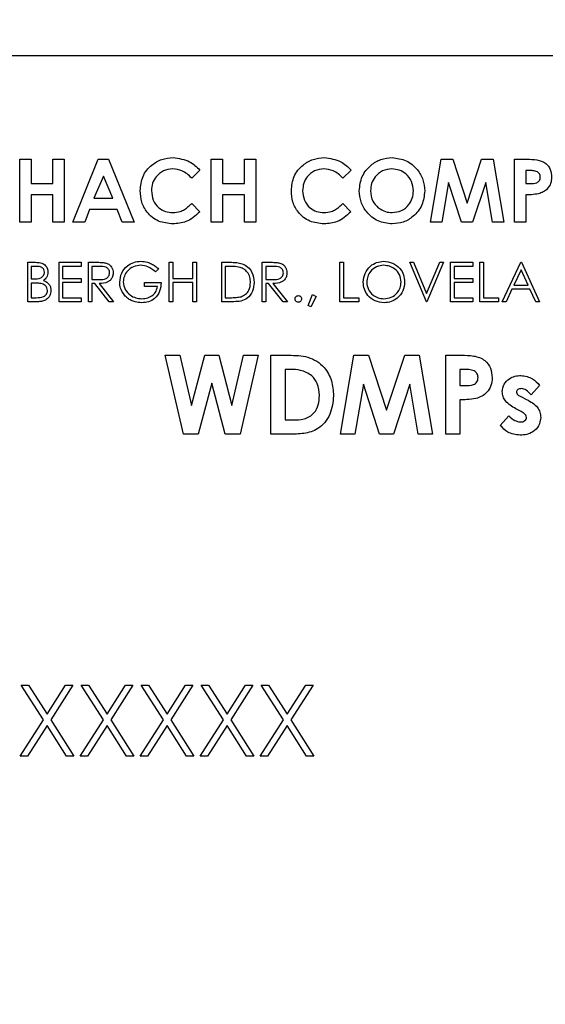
# Model space of a CAD drawing. Header units: inches. Extents: x 0.6 to 33.8, y 0 to 21.7.
# Tile 37 of 172: x 11.218 to 11.392, y 16.188 to 16.513. Entities that reach past the tile are written whole.
import ezdxf

# ---------------------------------------------------------------- set-up
doc = ezdxf.new("R2010")
doc.units = ezdxf.units.IN
doc.header["$MEASUREMENT"] = 0
doc.layers.add('FORMAT', color=7, linetype='Continuous')
doc.styles.add('SLDTEXTSTYLE3', font='TXT', dxfattribs={"width": 0.75})
doc.dimstyles.new('SLDDIMSTYLE0', dxfattribs={"dimtxt": 0.125, "dimasz": 0.13, "dimexe": 0, "dimexo": 0.0625, "dimgap": 0.03125, "dimtad": 0, "dimtih": 1, "dimtoh": 1, "dimdec": 1, "dimlfac": 4, "dimrnd": 1e-09, "dimzin": 12, "dimdsep": 46, "dimtxsty": 'SLDTEXTSTYLE3', "dimsah": 1, "dimcen": 0.09, "dimadec": 0, "dimazin": 3, "dimtfac": 1, "dimtdec": 1, "dimtofl": 0, "dimtmove": 0, "dimatfit": 3, "dimfxl": 1, "dimfrac": 2, "dimtolj": 1, "dimtzin": 12, "dimarcsym": 0})

# ---------------------------------------------------------------- blocks, each defined once
blk = doc.blocks.new('_D_3')
at = {"layer": 'FORMAT'}
for p, q in [((5.99027, 17.00098), (3.34158, 17.00098)), ((3.46658, 17.00098), (3.46658, 10.7356)), ((3.28186, 10.71021), (3.24378, 10.71021)), ((3.24378, 10.71021), (3.24378, 10.51177)), ((3.65131, 10.71021), (3.68939, 10.71021)), ((3.68939, 10.71021), (3.68939, 10.51177)), ((3.24378, 10.51177), (3.28186, 10.51177)), ((3.68939, 10.51177), (3.65131, 10.51177)), ((3.46658, 4.05937), (3.46658, 10.32475)), ((13.00303, 4.05937), (3.34158, 4.05937))]:
    blk.add_line(p, q, dxfattribs=at)
for points in [[(3.46658, 17.00098), (3.44658, 16.87098), (3.48658, 16.87098)], [(3.46658, 4.05937), (3.48658, 4.18937), (3.44658, 4.18937)]]:
    blk.add_solid(points, dxfattribs=at)
at = {"layer": 'FORMAT', "char_height": 0.125, "attachment_point": 1, "style": 'SLDTEXTSTYLE3'}
for s, insert in [('1315', (3.28186, 10.67291)), ('51.8', (3.30495, 10.48588))]:
    blk.add_mtext(s, dxfattribs=dict(at, insert=insert))

msp = doc.modelspace()

# ---------------------------------------------------------------- linework, layer by layer
at = {"color": 7, "linetype": 'Continuous'}
for p, q in [((11.53581, 16.50098), (10.99081, 16.50098)), ((11.21822, 16.44598), (11.21822, 16.46681)), ((11.21822, 16.46681), (11.22196, 16.46681)), ((11.22196, 16.46681), (11.22196, 16.4588)), ((11.22917, 16.4588), (11.22917, 16.46681)), ((11.22917, 16.46681), (11.23291, 16.46681)), ((11.23291, 16.46681), (11.23291, 16.44598)), ((11.23571, 16.44598), (11.24413, 16.46681)), ((11.24413, 16.46681), (11.2476, 16.46681)), ((11.2476, 16.46681), (11.25601, 16.44598)), ((11.28152, 16.46681), (11.28526, 16.46681)), ((11.28152, 16.44598), (11.28152, 16.46681)), ((11.28526, 16.46681), (11.28526, 16.4588)), ((11.29247, 16.4588), (11.29247, 16.46681)), ((11.29247, 16.46681), (11.29621, 16.46681)), ((11.29621, 16.46681), (11.29621, 16.44598)), ((11.3539, 16.44598), (11.35742, 16.46681)), ((11.35742, 16.46681), (11.3613, 16.46681)), ((11.3613, 16.46681), (11.36605, 16.45228)), ((11.36605, 16.45228), (11.37084, 16.46681)), ((11.37084, 16.46681), (11.37468, 16.46681)), ((11.37468, 16.46681), (11.37821, 16.44598)), ((11.38168, 16.46681), (11.38585, 16.46681)), ((11.38168, 16.44598), (11.38168, 16.46681)), ((11.27778, 16.4632), (11.27504, 16.46058)), ((11.32773, 16.4632), (11.32498, 16.46058)), ((11.3866, 16.46307), (11.38542, 16.46307)), ((11.38542, 16.46307), (11.38542, 16.4588)), ((11.22196, 16.4588), (11.22917, 16.4588)), ((11.24586, 16.46122), (11.24274, 16.45399)), ((11.24898, 16.45399), (11.24586, 16.46122)), ((11.28526, 16.4588), (11.29247, 16.4588)), ((11.35991, 16.45914), (11.35769, 16.44598)), ((11.36422, 16.44598), (11.35991, 16.45914)), ((11.3722, 16.45914), (11.36787, 16.44598)), ((11.37442, 16.44598), (11.3722, 16.45914)), ((11.38542, 16.4588), (11.38674, 16.4588)), ((11.22917, 16.45506), (11.22196, 16.45506)), ((11.22196, 16.45506), (11.22196, 16.44598)), ((11.22917, 16.44598), (11.22917, 16.45506)), ((11.28526, 16.45506), (11.28526, 16.44598)), ((11.29247, 16.45506), (11.28526, 16.45506)), ((11.29247, 16.44598), (11.29247, 16.45506)), ((11.38542, 16.45506), (11.38542, 16.44598)), ((11.24274, 16.45399), (11.24898, 16.45399)), ((11.27504, 16.45221), (11.2777, 16.44942)), ((11.32498, 16.45221), (11.32764, 16.44942)), ((11.24132, 16.45025), (11.2397, 16.44598)), ((11.2504, 16.45025), (11.24132, 16.45025)), ((11.25202, 16.44598), (11.2504, 16.45025)), ((11.22196, 16.44598), (11.21822, 16.44598)), ((11.23291, 16.44598), (11.22917, 16.44598)), ((11.2397, 16.44598), (11.23571, 16.44598)), ((11.25601, 16.44598), (11.25202, 16.44598)), ((11.28526, 16.44598), (11.28152, 16.44598)), ((11.29621, 16.44598), (11.29247, 16.44598)), ((11.35769, 16.44598), (11.3539, 16.44598)), ((11.36787, 16.44598), (11.36422, 16.44598)), ((11.37821, 16.44598), (11.37442, 16.44598)), ((11.38542, 16.44598), (11.38168, 16.44598)), ((11.22087, 16.43275), (11.22341, 16.43275)), ((11.22087, 16.41973), (11.22087, 16.43275)), ((11.23122, 16.43275), (11.23856, 16.43275)), ((11.23122, 16.41973), (11.23122, 16.43275)), ((11.23856, 16.43275), (11.23856, 16.43141)), ((11.2409, 16.43275), (11.24351, 16.43275)), ((11.2409, 16.41973), (11.2409, 16.43275)), ((11.26761, 16.43275), (11.26878, 16.43275)), ((11.26761, 16.41973), (11.26761, 16.43275)), ((11.26878, 16.43275), (11.26878, 16.42741)), ((11.27546, 16.42741), (11.27546, 16.43275)), ((11.27546, 16.43275), (11.27662, 16.43275)), ((11.27662, 16.43275), (11.27662, 16.41973)), ((11.28497, 16.41973), (11.28497, 16.43275)), ((11.28497, 16.43275), (11.2876, 16.43275)), ((11.29833, 16.41973), (11.29833, 16.43275)), ((11.29833, 16.43275), (11.30093, 16.43275)), ((11.32403, 16.43275), (11.3252, 16.43275)), ((11.32403, 16.41973), (11.32403, 16.43275)), ((11.3252, 16.43275), (11.3252, 16.42106)), ((11.34707, 16.43275), (11.34832, 16.43275)), ((11.35258, 16.41973), (11.34707, 16.43275)), ((11.34832, 16.43275), (11.35266, 16.42249)), ((11.35266, 16.42249), (11.357, 16.43275)), ((11.35825, 16.43275), (11.35275, 16.41973)), ((11.357, 16.43275), (11.35825, 16.43275)), ((11.36059, 16.43275), (11.36794, 16.43275)), ((11.36059, 16.41973), (11.36059, 16.43275)), ((11.36794, 16.43275), (11.36794, 16.43141)), ((11.37027, 16.43275), (11.37144, 16.43275)), ((11.37027, 16.41973), (11.37027, 16.43275)), ((11.37144, 16.43275), (11.37144, 16.42106)), ((11.37762, 16.41973), (11.3838, 16.43275)), ((11.3838, 16.43275), (11.38396, 16.43275)), ((11.38396, 16.43275), (11.38997, 16.41973)), ((11.22362, 16.43141), (11.22204, 16.43141)), ((11.22204, 16.43141), (11.22204, 16.42724)), ((11.23856, 16.43141), (11.23239, 16.43141)), ((11.23239, 16.43141), (11.23239, 16.42741)), ((11.24451, 16.43141), (11.24207, 16.43141)), ((11.24207, 16.43141), (11.24207, 16.42707)), ((11.2641, 16.43053), (11.2631, 16.42958)), ((11.28705, 16.43141), (11.28614, 16.43141)), ((11.28614, 16.43141), (11.28614, 16.42106)), ((11.29949, 16.43141), (11.29949, 16.42707)), ((11.30194, 16.43141), (11.29949, 16.43141)), ((11.36794, 16.43141), (11.36176, 16.43141)), ((11.36176, 16.43141), (11.36176, 16.42741)), ((11.38387, 16.43021), (11.38151, 16.42524)), ((11.38616, 16.42524), (11.38387, 16.43021)), ((11.22204, 16.42724), (11.22282, 16.42724)), ((11.22204, 16.4259), (11.22204, 16.42106)), ((11.22281, 16.4259), (11.22204, 16.4259)), ((11.23239, 16.42741), (11.23856, 16.42741)), ((11.23856, 16.42607), (11.23239, 16.42607)), ((11.23239, 16.42607), (11.23239, 16.42106)), ((11.23856, 16.42741), (11.23856, 16.42607)), ((11.24207, 16.42707), (11.24445, 16.42706)), ((11.24302, 16.42574), (11.24207, 16.42574)), ((11.24207, 16.42574), (11.24207, 16.41973)), ((11.2478, 16.41973), (11.24302, 16.42574)), ((11.24446, 16.42574), (11.24925, 16.41973)), ((11.25943, 16.42474), (11.25943, 16.42607)), ((11.25943, 16.42607), (11.26494, 16.42607)), ((11.26878, 16.42741), (11.27546, 16.42741)), ((11.27546, 16.42607), (11.26878, 16.42607)), ((11.26878, 16.42607), (11.26878, 16.41973)), ((11.27546, 16.41973), (11.27546, 16.42607)), ((11.29949, 16.42707), (11.30188, 16.42706)), ((11.30044, 16.42574), (11.29949, 16.42574)), ((11.29949, 16.42574), (11.29949, 16.41973)), ((11.30523, 16.41973), (11.30044, 16.42574)), ((11.30189, 16.42574), (11.30667, 16.41973)), ((11.36176, 16.42741), (11.36794, 16.42741)), ((11.36794, 16.42607), (11.36176, 16.42607)), ((11.36176, 16.42607), (11.36176, 16.42106)), ((11.36794, 16.42741), (11.36794, 16.42607)), ((11.26377, 16.42474), (11.25943, 16.42474)), ((11.38087, 16.4239), (11.37889, 16.41973)), ((11.38678, 16.4239), (11.38087, 16.4239)), ((11.38151, 16.42524), (11.38616, 16.42524)), ((11.3887, 16.41973), (11.38678, 16.4239)), ((11.22439, 16.41973), (11.22087, 16.41973)), ((11.22204, 16.42106), (11.2237, 16.42106)), ((11.23856, 16.41973), (11.23122, 16.41973)), ((11.23239, 16.42106), (11.23856, 16.42106)), ((11.23856, 16.42106), (11.23856, 16.41973)), ((11.24207, 16.41973), (11.2409, 16.41973)), ((11.24925, 16.41973), (11.2478, 16.41973)), ((11.26878, 16.41973), (11.26761, 16.41973)), ((11.27662, 16.41973), (11.27546, 16.41973)), ((11.28901, 16.41973), (11.28497, 16.41973)), ((11.28614, 16.42106), (11.28763, 16.42106)), ((11.29949, 16.41973), (11.29833, 16.41973)), ((11.30667, 16.41973), (11.30523, 16.41973)), ((11.31352, 16.41844), (11.31499, 16.42207)), ((11.31619, 16.42149), (11.31439, 16.41806)), ((11.31499, 16.42207), (11.31619, 16.42149)), ((11.33021, 16.41973), (11.32403, 16.41973)), ((11.3252, 16.42106), (11.33021, 16.42106)), ((11.33021, 16.42106), (11.33021, 16.41973)), ((11.35275, 16.41973), (11.35258, 16.41973)), ((11.36794, 16.41973), (11.36059, 16.41973)), ((11.36176, 16.42106), (11.36794, 16.42106)), ((11.36794, 16.42106), (11.36794, 16.41973)), ((11.37645, 16.41973), (11.37027, 16.41973)), ((11.37144, 16.42106), (11.37645, 16.42106)), ((11.37645, 16.42106), (11.37645, 16.41973)), ((11.37889, 16.41973), (11.37762, 16.41973)), ((11.38997, 16.41973), (11.3887, 16.41973)), ((11.31439, 16.41806), (11.31352, 16.41844)), ((11.27235, 16.37598), (11.26631, 16.40202)), ((11.26631, 16.40202), (11.27114, 16.40202)), ((11.27114, 16.40202), (11.27499, 16.38539)), ((11.27499, 16.38539), (11.27941, 16.40202)), ((11.27941, 16.40202), (11.28396, 16.40202)), ((11.28396, 16.40202), (11.28835, 16.38539)), ((11.28835, 16.38539), (11.29219, 16.40202)), ((11.29703, 16.40202), (11.291, 16.37598)), ((11.29219, 16.40202), (11.29703, 16.40202)), ((11.3012, 16.40202), (11.30709, 16.40202)), ((11.3012, 16.37598), (11.3012, 16.40202)), ((11.32424, 16.37598), (11.32864, 16.40202)), ((11.32864, 16.40202), (11.33349, 16.40202)), ((11.33349, 16.40202), (11.33943, 16.38386)), ((11.33943, 16.38386), (11.34541, 16.40202)), ((11.34541, 16.40202), (11.35022, 16.40202)), ((11.35022, 16.40202), (11.35462, 16.37598)), ((11.35896, 16.40202), (11.36418, 16.40202)), ((11.35896, 16.37598), (11.35896, 16.40202)), ((11.30766, 16.39735), (11.30588, 16.39735)), ((11.30588, 16.39735), (11.30588, 16.38065)), ((11.36511, 16.39735), (11.36364, 16.39735)), ((11.36364, 16.39735), (11.36364, 16.392)), ((11.28167, 16.39281), (11.2772, 16.37598)), ((11.28612, 16.37598), (11.28167, 16.39281)), ((11.33175, 16.39243), (11.32898, 16.37598)), ((11.33714, 16.37598), (11.33175, 16.39243)), ((11.34711, 16.39243), (11.3417, 16.37598)), ((11.34989, 16.37598), (11.34711, 16.39243)), ((11.36364, 16.392), (11.36529, 16.392)), ((11.39001, 16.39207), (11.38715, 16.389)), ((11.36364, 16.38733), (11.36364, 16.37598)), ((11.38399, 16.38828), (11.38568, 16.38742)), ((11.38366, 16.38355), (11.38211, 16.38434)), ((11.30588, 16.38065), (11.30832, 16.38065)), ((11.37699, 16.37884), (11.37982, 16.38199)), ((11.2772, 16.37598), (11.27235, 16.37598)), ((11.291, 16.37598), (11.28612, 16.37598)), ((11.30718, 16.37598), (11.3012, 16.37598)), ((11.32898, 16.37598), (11.32424, 16.37598)), ((11.3417, 16.37598), (11.33714, 16.37598)), ((11.35462, 16.37598), (11.34989, 16.37598)), ((11.36364, 16.37598), (11.35896, 16.37598)), ((11.21867, 16.29301), (11.2211, 16.29301)), ((11.22602, 16.28153), (11.21867, 16.29301)), ((11.2211, 16.29301), (11.22723, 16.28342)), ((11.22723, 16.28342), (11.23337, 16.29301)), ((11.2358, 16.29301), (11.22845, 16.28153)), ((11.23337, 16.29301), (11.2358, 16.29301)), ((11.2385, 16.29301), (11.24093, 16.29301)), ((11.24585, 16.28153), (11.2385, 16.29301)), ((11.24093, 16.29301), (11.24706, 16.28342)), ((11.24706, 16.28342), (11.2532, 16.29301)), ((11.25563, 16.29301), (11.24828, 16.28153)), ((11.2532, 16.29301), (11.25563, 16.29301)), ((11.25833, 16.29301), (11.26076, 16.29301)), ((11.26568, 16.28153), (11.25833, 16.29301)), ((11.26076, 16.29301), (11.2669, 16.28342)), ((11.2669, 16.28342), (11.27303, 16.29301)), ((11.27546, 16.29301), (11.26811, 16.28153)), ((11.27303, 16.29301), (11.27546, 16.29301)), ((11.27816, 16.29301), (11.28059, 16.29301)), ((11.28552, 16.28153), (11.27816, 16.29301)), ((11.28059, 16.29301), (11.28673, 16.28342)), ((11.28673, 16.28342), (11.29286, 16.29301)), ((11.29529, 16.29301), (11.28794, 16.28153)), ((11.29286, 16.29301), (11.29529, 16.29301)), ((11.29799, 16.29301), (11.30042, 16.29301)), ((11.30535, 16.28153), (11.29799, 16.29301)), ((11.30042, 16.29301), (11.30656, 16.28342)), ((11.30656, 16.28342), (11.3127, 16.29301)), ((11.31512, 16.29301), (11.30777, 16.28153)), ((11.3127, 16.29301), (11.31512, 16.29301)), ((11.21837, 16.26957), (11.22602, 16.28153)), ((11.22723, 16.27963), (11.22079, 16.26957)), ((11.23367, 16.26957), (11.22723, 16.27963)), ((11.22845, 16.28153), (11.2361, 16.26957)), ((11.2382, 16.26957), (11.24585, 16.28153)), ((11.24706, 16.27963), (11.24063, 16.26957)), ((11.2535, 16.26957), (11.24706, 16.27963)), ((11.24828, 16.28153), (11.25593, 16.26957)), ((11.25803, 16.26957), (11.26568, 16.28153)), ((11.2669, 16.27963), (11.26046, 16.26957)), ((11.27333, 16.26957), (11.2669, 16.27963)), ((11.26811, 16.28153), (11.27576, 16.26957)), ((11.27786, 16.26957), (11.28552, 16.28153)), ((11.28673, 16.27963), (11.28029, 16.26957)), ((11.29316, 16.26957), (11.28673, 16.27963)), ((11.28794, 16.28153), (11.29559, 16.26957)), ((11.29769, 16.26957), (11.30535, 16.28153)), ((11.30656, 16.27963), (11.30012, 16.26957)), ((11.313, 16.26957), (11.30656, 16.27963)), ((11.30777, 16.28153), (11.31542, 16.26957)), ((11.22079, 16.26957), (11.21837, 16.26957)), ((11.2361, 16.26957), (11.23367, 16.26957)), ((11.24063, 16.26957), (11.2382, 16.26957)), ((11.25593, 16.26957), (11.2535, 16.26957)), ((11.26046, 16.26957), (11.25803, 16.26957)), ((11.27576, 16.26957), (11.27333, 16.26957)), ((11.28029, 16.26957), (11.27786, 16.26957)), ((11.29559, 16.26957), (11.29316, 16.26957)), ((11.30012, 16.26957), (11.29769, 16.26957)), ((11.31542, 16.26957), (11.313, 16.26957))]:
    msp.add_line(p, q, dxfattribs=at)
for points, knots in [([(11.25801, 16.45643), (11.25818, 16.45804), (11.25851, 16.46127), (11.26147, 16.46487), (11.2651, 16.46698), (11.26763, 16.46722), (11.26889, 16.46735)], [0, 0, 0, 0, 0.279811, 0.559029, 0.779559, 1, 1, 1, 1]), ([(11.26889, 16.46735), (11.2708, 16.46709), (11.27423, 16.46663), (11.27669, 16.46425), (11.27778, 16.4632)], [0, 0, 0, 0, 0.559027, 1, 1, 1, 1]), ([(11.30796, 16.45643), (11.30813, 16.45804), (11.30846, 16.46127), (11.31142, 16.46487), (11.31505, 16.46698), (11.31757, 16.46722), (11.31884, 16.46735)], [0, 0, 0, 0, 0.279811, 0.559029, 0.779559, 1, 1, 1, 1]), ([(11.31884, 16.46735), (11.32075, 16.46709), (11.32418, 16.46663), (11.32664, 16.46425), (11.32773, 16.4632)], [0, 0, 0, 0, 0.559027, 1, 1, 1, 1]), ([(11.3304, 16.4564), (11.33059, 16.45801), (11.33098, 16.46121), (11.33389, 16.46481), (11.33748, 16.46697), (11.34, 16.46722), (11.34126, 16.46735)], [0, 0, 0, 0, 0.279638, 0.559214, 0.779667, 1, 1, 1, 1]), ([(11.34126, 16.46735), (11.34286, 16.46714), (11.34607, 16.46674), (11.34957, 16.46371), (11.35172, 16.46012), (11.35193, 16.4576), (11.35203, 16.45633)], [0, 0, 0, 0, 0.279367, 0.559189, 0.779515, 1, 1, 1, 1]), ([(11.38585, 16.46681), (11.38693, 16.4668), (11.38907, 16.46679), (11.39204, 16.46581), (11.39375, 16.46344), (11.39389, 16.46174), (11.39397, 16.46089)], [0, 0, 0, 0, 0.281822, 0.5602, 0.779681, 1, 1, 1, 1]), ([(11.26874, 16.46361), (11.2677, 16.46348), (11.2656, 16.46324), (11.26331, 16.46127), (11.26195, 16.45891), (11.26182, 16.45726), (11.26175, 16.45644)], [0, 0, 0, 0, 0.279531, 0.559156, 0.779443, 1, 1, 1, 1]), ([(11.27504, 16.46058), (11.27403, 16.46152), (11.27224, 16.4632), (11.26981, 16.46348), (11.26874, 16.46361)], [0, 0, 0, 0, 0.560031, 1, 1, 1, 1]), ([(11.31869, 16.46361), (11.31764, 16.46348), (11.31555, 16.46324), (11.31325, 16.46127), (11.31189, 16.45891), (11.31176, 16.45726), (11.3117, 16.45644)], [0, 0, 0, 0, 0.279531, 0.559156, 0.779443, 1, 1, 1, 1]), ([(11.32498, 16.46058), (11.32398, 16.46152), (11.32218, 16.4632), (11.31976, 16.46348), (11.31869, 16.46361)], [0, 0, 0, 0, 0.560031, 1, 1, 1, 1]), ([(11.3412, 16.46361), (11.34014, 16.46349), (11.33801, 16.46324), (11.33567, 16.46127), (11.33432, 16.45885), (11.3342, 16.45719), (11.33414, 16.45635)], [0, 0, 0, 0, 0.279587, 0.559106, 0.779351, 1, 1, 1, 1]), ([(11.34829, 16.45638), (11.34818, 16.45744), (11.34794, 16.45956), (11.34603, 16.46192), (11.34369, 16.46338), (11.34203, 16.46353), (11.3412, 16.46361)], [0, 0, 0, 0, 0.279749, 0.559458, 0.779663, 1, 1, 1, 1]), ([(11.38925, 16.46266), (11.38876, 16.46281), (11.3879, 16.46308), (11.38699, 16.46307), (11.3866, 16.46307)], [0, 0, 0, 0, 0.558526, 1, 1, 1, 1]), ([(11.39023, 16.4609), (11.39021, 16.4611), (11.39019, 16.46149), (11.38992, 16.46217), (11.3895, 16.46247), (11.38925, 16.46266)], [0, 0, 0, 0, 0.281139, 0.561695, 1, 1, 1, 1]), ([(11.38674, 16.4588), (11.38754, 16.45878), (11.38854, 16.45875), (11.38956, 16.45933), (11.38995, 16.45977), (11.39019, 16.46032), (11.39021, 16.4607), (11.39023, 16.4609)], [0, 0, 0, 0, 0.499356, 0.624541, 0.749689, 0.874793, 1, 1, 1, 1]), ([(11.39397, 16.46089), (11.39391, 16.46018), (11.3938, 16.45876), (11.3927, 16.45705), (11.39124, 16.45593), (11.39019, 16.45556), (11.38966, 16.45538)], [0, 0, 0, 0, 0.279944, 0.559251, 0.779542, 1, 1, 1, 1]), ([(11.26883, 16.44544), (11.26721, 16.44561), (11.26396, 16.44593), (11.26031, 16.4489), (11.25829, 16.45261), (11.25811, 16.45515), (11.25801, 16.45643)], [0, 0, 0, 0, 0.279829, 0.559129, 0.779366, 1, 1, 1, 1]), ([(11.26175, 16.45644), (11.26185, 16.45537), (11.26205, 16.45325), (11.26391, 16.45079), (11.26631, 16.4494), (11.26798, 16.44926), (11.26881, 16.44918)], [0, 0, 0, 0, 0.280046, 0.55923, 0.779527, 1, 1, 1, 1]), ([(11.31878, 16.44544), (11.31715, 16.44561), (11.31391, 16.44593), (11.31026, 16.4489), (11.30824, 16.45261), (11.30805, 16.45515), (11.30796, 16.45643)], [0, 0, 0, 0, 0.279829, 0.559129, 0.779366, 1, 1, 1, 1]), ([(11.3117, 16.45644), (11.3118, 16.45537), (11.312, 16.45325), (11.31385, 16.45079), (11.31626, 16.4494), (11.31793, 16.44926), (11.31876, 16.44918)], [0, 0, 0, 0, 0.280046, 0.55923, 0.779527, 1, 1, 1, 1]), ([(11.34129, 16.44544), (11.33967, 16.44562), (11.33643, 16.44598), (11.33289, 16.449), (11.33073, 16.4526), (11.33051, 16.45514), (11.3304, 16.4564)], [0, 0, 0, 0, 0.279624, 0.55918, 0.779559, 1, 1, 1, 1]), ([(11.33414, 16.45635), (11.33426, 16.45514), (11.33448, 16.45297), (11.33602, 16.45145), (11.3367, 16.45079)], [0, 0, 0, 0, 0.559408, 1, 1, 1, 1]), ([(11.34127, 16.44918), (11.34232, 16.44931), (11.34443, 16.44956), (11.34672, 16.45154), (11.3481, 16.45391), (11.34823, 16.45556), (11.34829, 16.45638)], [0, 0, 0, 0, 0.279464, 0.559182, 0.77947, 1, 1, 1, 1]), ([(11.35203, 16.45633), (11.35185, 16.45473), (11.3515, 16.45154), (11.34859, 16.44798), (11.34505, 16.44577), (11.34254, 16.44555), (11.34129, 16.44544)], [0, 0, 0, 0, 0.279669, 0.559362, 0.779622, 1, 1, 1, 1]), ([(11.38966, 16.45538), (11.38887, 16.45526), (11.38747, 16.45506), (11.38604, 16.45506), (11.38542, 16.45506)], [0, 0, 0, 0, 0.5596066, 1, 1, 1, 1]), ([(11.26881, 16.44918), (11.26963, 16.44925), (11.27097, 16.44935), (11.27266, 16.45017), (11.27392, 16.45111), (11.27466, 16.45185), (11.27504, 16.45221)], [0, 0, 0, 0, 0.339413, 0.559372, 0.779616, 1, 1, 1, 1]), ([(11.31876, 16.44918), (11.31957, 16.44925), (11.32091, 16.44935), (11.3226, 16.45017), (11.32386, 16.45111), (11.32461, 16.45185), (11.32498, 16.45221)], [0, 0, 0, 0, 0.339413, 0.559372, 0.779616, 1, 1, 1, 1]), ([(11.2777, 16.44942), (11.27627, 16.44814), (11.27372, 16.44584), (11.27032, 16.44557), (11.26883, 16.44544)], [0, 0, 0, 0, 0.559814, 1, 1, 1, 1]), ([(11.32764, 16.44942), (11.32621, 16.44814), (11.32366, 16.44584), (11.32027, 16.44557), (11.31878, 16.44544)], [0, 0, 0, 0, 0.559814, 1, 1, 1, 1]), ([(11.3367, 16.45079), (11.33748, 16.45027), (11.33888, 16.44935), (11.34054, 16.44923), (11.34127, 16.44918)], [0, 0, 0, 0, 0.55937, 1, 1, 1, 1]), ([(11.22341, 16.43275), (11.22397, 16.43274), (11.22508, 16.43271), (11.22654, 16.43205), (11.2274, 16.43083), (11.2275, 16.42996), (11.22755, 16.42952)], [0, 0, 0, 0, 0.281317, 0.559922, 0.779935, 1, 1, 1, 1]), ([(11.24351, 16.43275), (11.24406, 16.43275), (11.24505, 16.43275), (11.24603, 16.43263), (11.24646, 16.43257)], [0, 0, 0, 0, 0.56024, 1, 1, 1, 1]), ([(11.24646, 16.43257), (11.24686, 16.43244), (11.24768, 16.43217), (11.24854, 16.43129), (11.24902, 16.43028), (11.24906, 16.4296), (11.24908, 16.42927)], [0, 0, 0, 0, 0.279797, 0.5595, 0.779626, 1, 1, 1, 1]), ([(11.25125, 16.42624), (11.25138, 16.42726), (11.25164, 16.42931), (11.25351, 16.43159), (11.25584, 16.43289), (11.25745, 16.43302), (11.25825, 16.43308)], [0, 0, 0, 0, 0.27959, 0.559072, 0.779411, 1, 1, 1, 1]), ([(11.25825, 16.43308), (11.259, 16.43303), (11.26023, 16.43294), (11.26182, 16.43228), (11.26304, 16.43151), (11.26375, 16.43085), (11.2641, 16.43053)], [0, 0, 0, 0, 0.339527, 0.559586, 0.779731, 1, 1, 1, 1]), ([(11.2876, 16.43275), (11.28838, 16.43275), (11.28978, 16.43275), (11.29114, 16.43242), (11.29173, 16.43228)], [0, 0, 0, 0, 0.560445, 1, 1, 1, 1]), ([(11.29173, 16.43228), (11.29239, 16.43196), (11.29372, 16.43132), (11.29533, 16.42912), (11.29553, 16.42723), (11.29565, 16.42607)], [0, 0, 0, 0, 0.280264, 0.560715, 1, 1, 1, 1]), ([(11.30093, 16.43275), (11.30148, 16.43275), (11.30247, 16.43275), (11.30345, 16.43263), (11.30388, 16.43257)], [0, 0, 0, 0, 0.56024, 1, 1, 1, 1]), ([(11.30388, 16.43257), (11.30429, 16.43244), (11.30511, 16.43217), (11.30597, 16.43129), (11.30644, 16.43028), (11.30648, 16.4296), (11.30651, 16.42927)], [0, 0, 0, 0, 0.279797, 0.5595, 0.779626, 1, 1, 1, 1]), ([(11.33171, 16.42618), (11.33183, 16.42719), (11.33207, 16.42919), (11.33385, 16.43148), (11.3361, 16.43285), (11.33768, 16.433), (11.33847, 16.43308)], [0, 0, 0, 0, 0.279731, 0.559327, 0.77968, 1, 1, 1, 1]), ([(11.33847, 16.43308), (11.33949, 16.43298), (11.34153, 16.43276), (11.34382, 16.43091), (11.3452, 16.42865), (11.34533, 16.42704), (11.3454, 16.42624)], [0, 0, 0, 0, 0.279767, 0.559358, 0.779571, 1, 1, 1, 1]), ([(11.22282, 16.42724), (11.22364, 16.42724), (11.22466, 16.42725), (11.22567, 16.4279), (11.22606, 16.42836), (11.22633, 16.4289), (11.22636, 16.4293), (11.22638, 16.4295)], [0, 0, 0, 0, 0.4986071, 0.6240085, 0.7494012, 0.8747358, 1, 1, 1, 1]), ([(11.22638, 16.4295), (11.22634, 16.42982), (11.22628, 16.4303), (11.22587, 16.4308), (11.22509, 16.43135), (11.22428, 16.43139), (11.22362, 16.43141)], [0, 0, 0, 0, 0.249284, 0.374925, 0.500645, 1, 1, 1, 1]), ([(11.22755, 16.42952), (11.22752, 16.42922), (11.22748, 16.4286), (11.22705, 16.42756), (11.22642, 16.42706), (11.22604, 16.42675)], [0, 0, 0, 0, 0.280867, 0.561527, 1, 1, 1, 1]), ([(11.24445, 16.42706), (11.24525, 16.42706), (11.24625, 16.42706), (11.24724, 16.4277), (11.24776, 16.42829), (11.24785, 16.42888), (11.24791, 16.42927)], [0, 0, 0, 0, 0.499827, 0.625498, 0.751208, 1, 1, 1, 1]), ([(11.24908, 16.42927), (11.24905, 16.42886), (11.24898, 16.42803), (11.24833, 16.42694), (11.24687, 16.42584), (11.24545, 16.42578), (11.24446, 16.42574)], [0, 0, 0, 0, 0.18712, 0.373979, 0.560911, 1, 1, 1, 1]), ([(11.24791, 16.42927), (11.2479, 16.42946), (11.24787, 16.42984), (11.24761, 16.43036), (11.24724, 16.4308), (11.24628, 16.43144), (11.2453, 16.43142), (11.24451, 16.43141)], [0, 0, 0, 0, 0.125307, 0.250617, 0.375954, 0.501281, 1, 1, 1, 1]), ([(11.25821, 16.43175), (11.25739, 16.43165), (11.25574, 16.43145), (11.25382, 16.43006), (11.25264, 16.42824), (11.25249, 16.42694), (11.25242, 16.4263)], [0, 0, 0, 0, 0.279847, 0.559555, 0.779847, 1, 1, 1, 1]), ([(11.2631, 16.42958), (11.2623, 16.43024), (11.26086, 16.43142), (11.25902, 16.43165), (11.25821, 16.43175)], [0, 0, 0, 0, 0.55984, 1, 1, 1, 1]), ([(11.29106, 16.43105), (11.29031, 16.43118), (11.28899, 16.43141), (11.28765, 16.43141), (11.28705, 16.43141)], [0, 0, 0, 0, 0.559542, 1, 1, 1, 1]), ([(11.29449, 16.42608), (11.29444, 16.42669), (11.29436, 16.4279), (11.29355, 16.42944), (11.2924, 16.43053), (11.2915, 16.43088), (11.29106, 16.43105)], [0, 0, 0, 0, 0.280178, 0.559765, 0.779797, 1, 1, 1, 1]), ([(11.30188, 16.42706), (11.30268, 16.42706), (11.30368, 16.42706), (11.30467, 16.4277), (11.30518, 16.42829), (11.30528, 16.42888), (11.30534, 16.42927)], [0, 0, 0, 0, 0.499827, 0.625498, 0.751208, 1, 1, 1, 1]), ([(11.30651, 16.42927), (11.30647, 16.42886), (11.3064, 16.42803), (11.30576, 16.42694), (11.30429, 16.42584), (11.30288, 16.42578), (11.30189, 16.42574)], [0, 0, 0, 0, 0.18712, 0.373979, 0.560911, 1, 1, 1, 1]), ([(11.30534, 16.42927), (11.30532, 16.42946), (11.30529, 16.42984), (11.30504, 16.43036), (11.30467, 16.4308), (11.3037, 16.43144), (11.30272, 16.43142), (11.30194, 16.43141)], [0, 0, 0, 0, 0.125307, 0.250617, 0.375954, 0.501281, 1, 1, 1, 1]), ([(11.33853, 16.43175), (11.33771, 16.43164), (11.33606, 16.43143), (11.33418, 16.42998), (11.33306, 16.42813), (11.33294, 16.42684), (11.33288, 16.42619)], [0, 0, 0, 0, 0.279627, 0.55935, 0.77963, 1, 1, 1, 1]), ([(11.34423, 16.42625), (11.34413, 16.42707), (11.34393, 16.42873), (11.34235, 16.43052), (11.34047, 16.43156), (11.33918, 16.43168), (11.33853, 16.43175)], [0, 0, 0, 0, 0.279468, 0.5588703, 0.7795158, 1, 1, 1, 1]), ([(11.22525, 16.42575), (11.22479, 16.42581), (11.22399, 16.42591), (11.22317, 16.42591), (11.22281, 16.4259)], [0, 0, 0, 0, 0.559734, 1, 1, 1, 1]), ([(11.22738, 16.42342), (11.22734, 16.42374), (11.22726, 16.42438), (11.22651, 16.42531), (11.22573, 16.42558), (11.22525, 16.42575)], [0, 0, 0, 0, 0.279944, 0.560429, 1, 1, 1, 1]), ([(11.22604, 16.42675), (11.22643, 16.42659), (11.22721, 16.42628), (11.22803, 16.42541), (11.22848, 16.42441), (11.22852, 16.42375), (11.22855, 16.42342)], [0, 0, 0, 0, 0.2803823, 0.5596055, 0.7797648, 1, 1, 1, 1]), ([(11.25285, 16.42186), (11.25233, 16.4226), (11.25141, 16.42393), (11.2513, 16.42554), (11.25125, 16.42624)], [0, 0, 0, 0, 0.559317, 1, 1, 1, 1]), ([(11.25242, 16.4263), (11.25255, 16.42544), (11.25282, 16.42371), (11.25455, 16.42189), (11.25655, 16.42089), (11.25791, 16.42078), (11.25859, 16.42073)], [0, 0, 0, 0, 0.279061, 0.558584, 0.779236, 1, 1, 1, 1]), ([(11.26494, 16.42607), (11.26486, 16.42509), (11.2647, 16.42313), (11.26305, 16.42081), (11.2608, 16.41955), (11.25926, 16.41945), (11.25849, 16.41939)], [0, 0, 0, 0, 0.280351, 0.559367, 0.779371, 1, 1, 1, 1]), ([(11.29565, 16.42607), (11.29556, 16.4251), (11.29537, 16.42315), (11.29368, 16.42082), (11.29131, 16.4198), (11.28978, 16.41975), (11.28901, 16.41973)], [0, 0, 0, 0, 0.280124, 0.559248, 0.778837, 1, 1, 1, 1]), ([(11.29136, 16.42139), (11.29188, 16.42162), (11.29292, 16.42208), (11.29423, 16.42372), (11.29439, 16.42519), (11.29449, 16.42608)], [0, 0, 0, 0, 0.280536, 0.561015, 1, 1, 1, 1]), ([(11.33858, 16.41939), (11.33757, 16.41951), (11.33555, 16.41973), (11.33331, 16.42157), (11.33192, 16.42381), (11.33178, 16.42539), (11.33171, 16.42618)], [0, 0, 0, 0, 0.2796633, 0.5593539, 0.7796364, 1, 1, 1, 1]), ([(11.33288, 16.42619), (11.33298, 16.42537), (11.33318, 16.42372), (11.33475, 16.42195), (11.3366, 16.42089), (11.33789, 16.42078), (11.33853, 16.42073)], [0, 0, 0, 0, 0.279416, 0.559077, 0.779478, 1, 1, 1, 1]), ([(11.33853, 16.42073), (11.33936, 16.42082), (11.34101, 16.42101), (11.34293, 16.42244), (11.34405, 16.42429), (11.34417, 16.4256), (11.34423, 16.42625)], [0, 0, 0, 0, 0.27983, 0.559389, 0.779654, 1, 1, 1, 1]), ([(11.3454, 16.42624), (11.34529, 16.42523), (11.34506, 16.42321), (11.3432, 16.42097), (11.34096, 16.4196), (11.33937, 16.41946), (11.33858, 16.41939)], [0, 0, 0, 0, 0.2796304, 0.5593429, 0.7795972, 1, 1, 1, 1]), ([(11.2237, 16.42106), (11.22455, 16.42106), (11.22583, 16.42107), (11.22695, 16.42207), (11.22733, 16.42281), (11.22736, 16.42322), (11.22738, 16.42342)], [0, 0, 0, 0, 0.49936, 0.748736, 0.874399, 1, 1, 1, 1]), ([(11.22855, 16.42342), (11.22847, 16.42284), (11.22832, 16.42167), (11.22714, 16.42043), (11.22576, 16.41981), (11.22485, 16.41975), (11.22439, 16.41973)], [0, 0, 0, 0, 0.279141, 0.558654, 0.779059, 1, 1, 1, 1]), ([(11.25859, 16.42073), (11.25926, 16.42078), (11.2606, 16.42088), (11.26225, 16.42185), (11.2634, 16.42319), (11.26365, 16.42422), (11.26377, 16.42474)], [0, 0, 0, 0, 0.280254, 0.559912, 0.779941, 1, 1, 1, 1]), ([(11.25849, 16.41939), (11.25776, 16.41944), (11.25657, 16.41951), (11.25501, 16.42009), (11.25381, 16.42083), (11.25317, 16.42152), (11.25285, 16.42186)], [0, 0, 0, 0, 0.339789, 0.559872, 0.779908, 1, 1, 1, 1]), ([(11.28763, 16.42106), (11.28834, 16.42106), (11.28959, 16.42106), (11.29082, 16.42129), (11.29136, 16.42139)], [0, 0, 0, 0, 0.560426, 1, 1, 1, 1]), ([(11.30918, 16.42065), (11.3092, 16.42081), (11.30923, 16.42113), (11.30953, 16.42148), (11.30988, 16.4217), (11.31014, 16.42172), (11.31026, 16.42173)], [0, 0, 0, 0, 0.279576, 0.559284, 0.779552, 1, 1, 1, 1]), ([(11.31026, 16.41956), (11.3101, 16.41958), (11.30978, 16.41962), (11.30943, 16.41992), (11.30921, 16.42027), (11.30919, 16.42052), (11.30918, 16.42065)], [0, 0, 0, 0, 0.279581, 0.559143, 0.779575, 1, 1, 1, 1]), ([(11.31026, 16.42173), (11.31042, 16.42171), (11.31074, 16.42168), (11.31109, 16.42138), (11.31132, 16.42102), (11.31134, 16.42077), (11.31135, 16.42065)], [0, 0, 0, 0, 0.279602, 0.559212, 0.779475, 1, 1, 1, 1]), ([(11.31135, 16.42065), (11.31133, 16.42049), (11.31129, 16.42017), (11.31099, 16.41981), (11.31064, 16.4196), (11.31039, 16.41957), (11.31026, 16.41956)], [0, 0, 0, 0, 0.279469, 0.559358, 0.779674, 1, 1, 1, 1]), ([(11.30709, 16.40202), (11.30925, 16.402), (11.31354, 16.40197), (11.31887, 16.39865), (11.32152, 16.39367), (11.32178, 16.39031), (11.3219, 16.38863)], [0, 0, 0, 0, 0.281479, 0.558724, 0.779167, 1, 1, 1, 1]), ([(11.36418, 16.40202), (11.36552, 16.40201), (11.3682, 16.40199), (11.37191, 16.40077), (11.37405, 16.3978), (11.37423, 16.39568), (11.37432, 16.39462)], [0, 0, 0, 0, 0.2818219, 0.5601999, 0.779681, 1, 1, 1, 1]), ([(11.31477, 16.39526), (11.31354, 16.39599), (11.31134, 16.39729), (11.30879, 16.39733), (11.30766, 16.39735)], [0, 0, 0, 0, 0.557302, 1, 1, 1, 1]), ([(11.36842, 16.39683), (11.36782, 16.39702), (11.36674, 16.39735), (11.36561, 16.39735), (11.36511, 16.39735)], [0, 0, 0, 0, 0.558526, 1, 1, 1, 1]), ([(11.36965, 16.39463), (11.36963, 16.39488), (11.3696, 16.39537), (11.36926, 16.39622), (11.36874, 16.3966), (11.36842, 16.39683)], [0, 0, 0, 0, 0.281139, 0.561695, 1, 1, 1, 1]), ([(11.31723, 16.38872), (11.31714, 16.39009), (11.31699, 16.39254), (11.31545, 16.39443), (11.31477, 16.39526)], [0, 0, 0, 0, 0.5603, 1, 1, 1, 1]), ([(11.36529, 16.392), (11.36629, 16.39198), (11.36753, 16.39194), (11.36881, 16.39267), (11.36931, 16.39322), (11.3696, 16.3939), (11.36963, 16.39439), (11.36965, 16.39463)], [0, 0, 0, 0, 0.499356, 0.624541, 0.749689, 0.874793, 1, 1, 1, 1]), ([(11.37432, 16.39462), (11.37425, 16.39373), (11.37412, 16.39196), (11.37273, 16.38982), (11.37092, 16.38841), (11.3696, 16.38795), (11.36894, 16.38773)], [0, 0, 0, 0, 0.279944, 0.559251, 0.779542, 1, 1, 1, 1]), ([(11.37766, 16.39002), (11.37779, 16.39086), (11.37804, 16.39256), (11.37981, 16.39429), (11.3818, 16.39522), (11.38313, 16.3953), (11.3838, 16.39534)], [0, 0, 0, 0, 0.278826, 0.558527, 0.779035, 1, 1, 1, 1]), ([(11.3838, 16.39534), (11.38518, 16.39514), (11.38766, 16.39477), (11.38929, 16.3929), (11.39001, 16.39207)], [0, 0, 0, 0, 0.558603, 1, 1, 1, 1]), ([(11.38211, 16.38434), (11.38088, 16.38507), (11.37915, 16.3861), (11.37782, 16.38834), (11.37771, 16.38946), (11.37766, 16.39002)], [0, 0, 0, 0, 0.559029, 0.779579, 1, 1, 1, 1]), ([(11.38399, 16.391), (11.38378, 16.39099), (11.38336, 16.39097), (11.38281, 16.39074), (11.38241, 16.39034), (11.38236, 16.39001), (11.38233, 16.38984)], [0, 0, 0, 0, 0.2810767, 0.5612102, 0.7809831, 1, 1, 1, 1]), ([(11.38715, 16.389), (11.38666, 16.38952), (11.38597, 16.39025), (11.38484, 16.39089), (11.38427, 16.39097), (11.38399, 16.391)], [0, 0, 0, 0, 0.560093, 0.78033, 1, 1, 1, 1]), ([(11.3219, 16.38863), (11.32169, 16.38655), (11.32126, 16.38238), (11.31737, 16.3775), (11.31209, 16.37596), (11.30882, 16.37597), (11.30718, 16.37598)], [0, 0, 0, 0, 0.280256, 0.558957, 0.778322, 1, 1, 1, 1]), ([(11.30832, 16.38065), (11.30963, 16.38065), (11.31222, 16.38064), (11.31554, 16.38257), (11.31704, 16.38566), (11.31717, 16.3877), (11.31723, 16.38872)], [0, 0, 0, 0, 0.281796, 0.55844, 0.778854, 1, 1, 1, 1]), ([(11.36894, 16.38773), (11.36796, 16.38758), (11.3662, 16.38733), (11.36442, 16.38733), (11.36364, 16.38733)], [0, 0, 0, 0, 0.559607, 1, 1, 1, 1]), ([(11.38233, 16.38984), (11.38238, 16.38961), (11.38248, 16.38916), (11.38318, 16.3887), (11.38368, 16.38844), (11.38399, 16.38828)], [0, 0, 0, 0, 0.277696, 0.5582214, 1, 1, 1, 1]), ([(11.38568, 16.38742), (11.38704, 16.38669), (11.38893, 16.38568), (11.39021, 16.38323), (11.3903, 16.38204), (11.39035, 16.38145)], [0, 0, 0, 0, 0.558868, 0.779296, 1, 1, 1, 1]), ([(11.38567, 16.38145), (11.3856, 16.38173), (11.38547, 16.38229), (11.38468, 16.38298), (11.38405, 16.38334), (11.38366, 16.38355)], [0, 0, 0, 0, 0.277544, 0.55818, 1, 1, 1, 1]), ([(11.37982, 16.38199), (11.38044, 16.38142), (11.38154, 16.3804), (11.383, 16.38011), (11.38365, 16.37998)], [0, 0, 0, 0, 0.560464, 1, 1, 1, 1]), ([(11.39035, 16.38145), (11.39022, 16.38051), (11.38997, 16.37863), (11.38801, 16.3767), (11.38577, 16.37576), (11.3843, 16.37568), (11.38356, 16.37564)], [0, 0, 0, 0, 0.279011, 0.558366, 0.778946, 1, 1, 1, 1]), ([(11.38365, 16.37998), (11.38391, 16.38), (11.38443, 16.38002), (11.38508, 16.38036), (11.38557, 16.38084), (11.38564, 16.38125), (11.38567, 16.38145)], [0, 0, 0, 0, 0.280836, 0.560873, 0.780885, 1, 1, 1, 1]), ([(11.38356, 16.37564), (11.38212, 16.37581), (11.37952, 16.37611), (11.37777, 16.37801), (11.37699, 16.37884)], [0, 0, 0, 0, 0.5589753, 1, 1, 1, 1])]:
    msp.add_open_spline(points, degree=3, knots=knots, dxfattribs=at)

# ---------------------------------------------------------------- dimensions: what is measured, and where the dimension line sits
at = {"layer": 'FORMAT'}
dim = msp.add_linear_dim(base=(3.46658, 4.05937), p1=(6.04027, 17.00098), p2=(13.05303, 4.05937), angle=90, dimstyle='SLDDIMSTYLE0', dxfattribs=at)
dim.commit()
dim.dimension.update_dxf_attribs({"geometry": '_D_3', "text_midpoint": (3.46658, 10.53018), "dimtype": 160})

doc.saveas('drawing.dxf')
